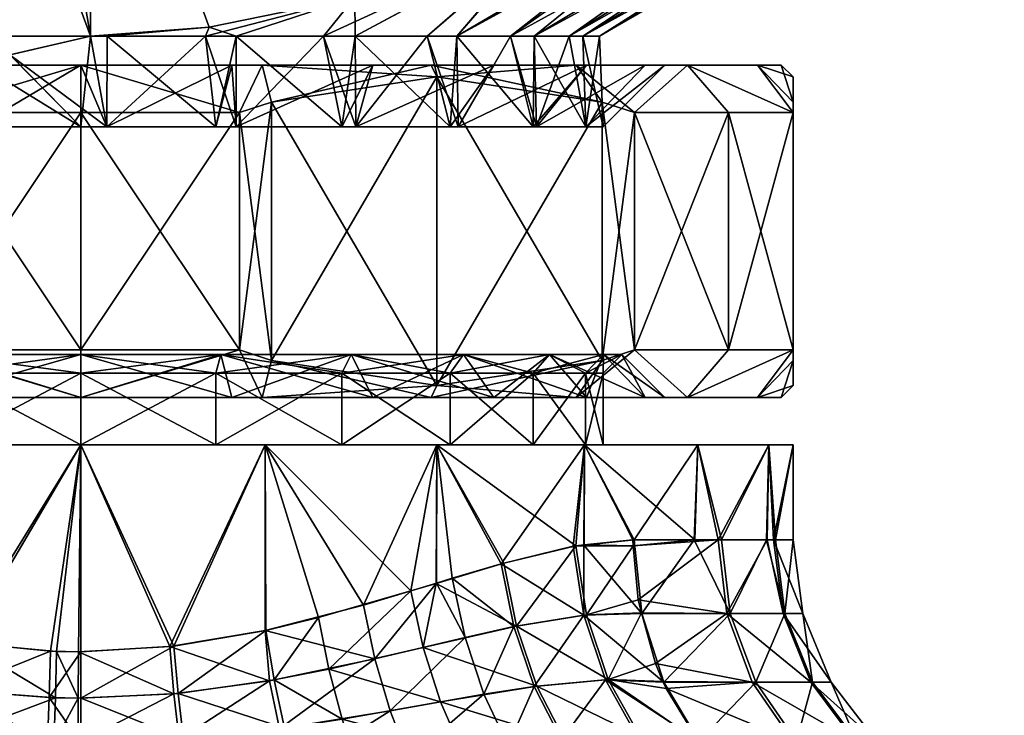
# Model space of a CAD drawing. Extents: x -0.145 to 0.145, y -0.089 to 0.
# Tile 47 of 54: x 0.074 to 0.094, y -0.029 to -0.015. Entities that reach past the tile are written whole.
import ezdxf

# ---------------------------------------------------------------- set-up
doc = ezdxf.new("R2010")
doc.units = 0
doc.layers.add('mesh', color=7, linetype='CONTINUOUS')

msp = doc.modelspace()

# ---------------------------------------------------------------- meshes
at = {"layer": 'mesh'}
mesh = msp.add_polyface(dxfattribs=at)
corners = [(0.075, -0.01561, 0.0123), (0.071182, -0.01561, 0.014247), (0.071817, -0.01561, 0.011881), (0.075, -0.01561, 0.01475), (0.078183, -0.01561, 0.011881), (0.075204, -0.008, 0.011), (0.076635, -0.007, 0.012557), (0.076894, -0.008, 0.011591), (0.0735, -0.007, 0.011258), (0.074, -0.008, 0.010392), (0.072621, -0.008, 0.009334), (0.070808, -0.007, 0.009192), (0.071515, -0.008, 0.008485), (0.070486, -0.008, 0.007145), (0.068742, -0.007, -0.0065), (0.070486, -0.008, -0.007145), (0.071515, -0.008, -0.008485), (0.0735, -0.007, -0.011258), (0.075204, -0.008, -0.011), (0.076894, -0.008, -0.011591), (0.074, -0.008, -0.010392), (0.070808, -0.007, -0.009192), (0.072621, -0.008, -0.009334), (0.076635, -0.007, -0.012557), (0.077707, -0.014811, 0.011), (0.077628, -0.015, 0.010681), (0.075554, -0.015, 0.010952), (0.075551, -0.01691, 0.010927), (0.075204, -0.014999, 0.011), (0.075204, -0.014999, -0.011), (0.077707, -0.014811, -0.011), (0.072659, -0.015, -0.009492), (0.07046, -0.015, -0.007279), (0.072659, -0.015, 0.009492), (0.07046, -0.015, 0.007279), (0.069608, -0.008, 0.006), (0.075554, -0.015, -0.010952), (0.075551, -0.01691, -0.010927), (0.073511, -0.015395, 0.010899), (0.072794, -0.015554, 0.010744), (0.071849, -0.015764, 0.010539), (0.070073, -0.01614, 0.009835), (0.071849, -0.015764, -0.010539), (0.073508, -0.015396, -0.010898), (0.072794, -0.015554, -0.010744)]
mesh.append_faces([[corners[k] for k in face] for face in [(0, 1, 2, 2), (0, 3, 1, 1), (4, 3, 0, 0), (5, 6, 7, 7), (5, 8, 6, 6), (9, 8, 5, 5), (10, 8, 9, 9), (10, 11, 8, 8), (12, 11, 10, 10), (13, 11, 12, 12), (14, 15, 16, 16), (17, 18, 19, 19), (17, 20, 18, 18), (21, 22, 20, 20), (16, 22, 21, 21), (23, 17, 19, 19), (24, 25, 26, 26), (25, 27, 26, 26), (5, 24, 28, 28), (18, 29, 30, 30), (20, 29, 18, 18), (22, 29, 20, 20), (22, 31, 29, 29), (16, 31, 22, 22), (16, 32, 31, 31), (15, 32, 16, 16), (28, 9, 5, 5), (33, 9, 28, 28), (33, 10, 9, 9), (33, 12, 10, 10), (34, 12, 33, 33), (34, 13, 12, 12), (34, 35, 13, 13), (36, 30, 29, 29), (24, 26, 28, 28), (26, 27, 28, 28), (37, 36, 29, 29), (38, 33, 28, 28), (38, 39, 33, 33), (40, 33, 39, 39), (41, 34, 33, 33), (42, 31, 32, 32), (31, 43, 29, 29), (31, 44, 43, 43), (42, 44, 31, 31)]])
mesh = msp.add_polyface(dxfattribs=at)
corners = [(0.076894, -0.008, 0.011591), (0.084796, -0.008, 0.011), (0.075204, -0.008, 0.011), (0.083106, -0.008, 0.011591), (0.08, -0.008, 0.012), (0.076894, -0.008, -0.011591), (0.083106, -0.008, -0.011591), (0.08, -0.008, -0.012), (0.084796, -0.008, -0.011), (0.075204, -0.008, -0.011), (0.0865, -0.007, 0.011258), (0.083365, -0.007, 0.012557), (0.08, -0.007, 0.013), (0.076635, -0.007, 0.012557), (0.083365, -0.007, -0.012557), (0.08, -0.007, -0.013), (0.080769, -0.01418, 0.011), (0.077707, -0.014811, 0.011), (0.077707, -0.014811, -0.011), (0.080769, -0.01418, -0.011), (0.077628, -0.015, 0.010681), (0.078272, -0.015, 0.010437), (0.080109, -0.015, 0.009742), (0.082918, -0.015, 0.007529), (0.087928, -0.012255, 0.008916), (0.084052, -0.015, 0.00625), (0.084052, -0.015, -0.00625), (0.087441, -0.012343, -0.009414), (0.082918, -0.015, -0.007529), (0.08455, -0.015, -0.005302), (0.087928, -0.012255, -0.008916), (0.080109, -0.015, -0.009742), (0.080781, -0.015, -0.009278), (0.078272, -0.015, -0.010437), (0.077628, -0.015, -0.010681), (0.075554, -0.015, -0.010952), (0.084526, -0.01691, -0.0055), (0.084597, -0.01691, -0.005329), (0.084747, -0.012863, 0.011), (0.086, -0.008, -0.010392), (0.084796, -0.012847, -0.011), (0.086, -0.008, 0.010392), (0.080781, -0.015, 0.009278), (0.082292, -0.015, 0.008235), (0.087441, -0.012343, 0.009414), (0.082292, -0.015, -0.008235), (0.085637, -0.01691, -0.002755), (0.085285, -0.015, -0.003902)]
mesh.append_faces([[corners[k] for k in face] for face in [(0, 1, 2, 2), (0, 3, 1, 1), (4, 3, 0, 0), (5, 6, 7, 7), (5, 8, 6, 6), (9, 8, 5, 5), (10, 1, 3, 3), (3, 11, 10, 10), (4, 12, 3, 3), (0, 13, 4, 4), (14, 6, 8, 8), (14, 7, 6, 6), (15, 5, 7, 7), (2, 16, 17, 17), (1, 16, 2, 2), (18, 19, 9, 9), (16, 20, 17, 17), (16, 21, 20, 20), (16, 22, 21, 21), (23, 24, 25, 25), (26, 27, 28, 28), (29, 30, 26, 26), (19, 31, 32, 32), (19, 33, 31, 31), (18, 33, 19, 19), (18, 34, 33, 33), (35, 34, 18, 18), (36, 26, 28, 28), (37, 29, 26, 26), (1, 38, 16, 16), (39, 8, 40, 40), (41, 38, 1, 1), (9, 40, 8, 8), (9, 19, 40, 40), (38, 22, 16, 16), (38, 42, 22, 22), (38, 43, 42, 42), (38, 23, 43, 43), (38, 44, 23, 23), (28, 27, 40, 40), (40, 45, 28, 28), (40, 32, 45, 45), (19, 32, 40, 40), (46, 47, 29, 29)]])
mesh = msp.add_polyface(dxfattribs=at)
corners = [(0.084796, -0.008, -0.011), (0.086, -0.008, -0.010392), (0.0865, -0.007, -0.011258), (0.083365, -0.007, -0.012557), (0.087379, -0.008, -0.009334), (0.089192, -0.007, -0.009192), (0.088485, -0.008, -0.008485), (0.089514, -0.008, -0.007145), (0.091258, -0.007, 0.0065), (0.089514, -0.008, 0.007145), (0.088485, -0.008, 0.008485), (0.0865, -0.007, 0.011258), (0.086, -0.008, 0.010392), (0.084796, -0.008, 0.011), (0.089192, -0.007, 0.009192), (0.087379, -0.008, 0.009334), (0.087441, -0.012343, -0.009414), (0.087928, -0.012255, -0.008916), (0.089595, -0.011953, -0.007207), (0.087928, -0.012255, 0.008916), (0.089595, -0.011953, 0.007207), (0.087441, -0.012343, 0.009414), (0.08592, -0.015), (0.091901, -0.011553, -0.001542), (0.08592, -0.015, -0.001326), (0.08592, -0.015, 0.001326), (0.091901, -0.011553, 0.001542), (0.085572, -0.015, 0.002738), (0.091771, -0.011575, 0.002032), (0.085285, -0.015, 0.003902), (0.091115, -0.011687, 0.004524), (0.090379, -0.011816, 0.005822), (0.08455, -0.015, 0.005302), (0.084052, -0.015, 0.00625), (0.082918, -0.015, 0.007529), (0.084052, -0.015, -0.00625), (0.08455, -0.015, -0.005302), (0.085285, -0.015, -0.003902), (0.090379, -0.011816, -0.005822), (0.085572, -0.015, -0.002738), (0.091115, -0.011687, -0.004524), (0.091771, -0.011575, -0.002032), (0.086, -0.01691), (0.084796, -0.012847, -0.011), (0.084747, -0.012863, 0.011), (0.085637, -0.01691, 0.002755), (0.085637, -0.01691, -0.002755)]
mesh.append_faces([[corners[k] for k in face] for face in [(0, 1, 2, 2), (3, 0, 2, 2), (4, 2, 1, 1), (4, 5, 2, 2), (6, 5, 4, 4), (7, 5, 6, 6), (8, 9, 10, 10), (11, 12, 13, 13), (14, 12, 11, 11), (14, 15, 12, 12), (10, 15, 14, 14), (16, 4, 1, 1), (17, 4, 16, 16), (17, 6, 4, 4), (18, 6, 17, 17), (18, 7, 6, 6), (19, 9, 20, 20), (19, 10, 9, 9), (21, 10, 19, 19), (15, 21, 12, 12), (15, 10, 21, 21), (22, 23, 24, 24), (25, 26, 22, 22), (27, 28, 25, 25), (29, 30, 27, 27), (29, 31, 30, 30), (32, 31, 29, 29), (32, 20, 31, 31), (33, 20, 32, 32), (33, 19, 20, 20), (34, 21, 19, 19), (35, 17, 16, 16), (36, 18, 17, 17), (37, 18, 36, 36), (37, 38, 18, 18), (39, 38, 37, 37), (39, 40, 38, 38), (24, 40, 39, 39), (23, 41, 24, 24), (42, 24, 39, 39), (16, 1, 43, 43), (12, 21, 44, 44), (27, 45, 29, 29), (25, 45, 27, 27), (46, 39, 37, 37)]])
mesh = msp.add_polyface(dxfattribs=at)
corners = [(0.08975, -0.01561), (0.09, -0.016389, -0.004019), (0.09, -0.01586), (0.089247, -0.01561, -0.003818), (0.09, -0.01661, -0.004802), (0.089247, -0.01561, 0.003818), (0.09, -0.016389, 0.004019), (0.09, -0.01661, 0.004802), (0.09, -0.021831, -0.004019), (0.09, -0.02161, -0.004802), (0.09, -0.02236), (0.09, -0.021831, 0.004019), (0.09, -0.02161, 0.004802), (0.089514, -0.008, -0.007145), (0.091258, -0.007, -0.0065), (0.089192, -0.007, -0.009192), (0.090392, -0.008, -0.006), (0.09102, -0.008, -0.004485), (0.092557, -0.007, -0.003365), (0.091591, -0.008, -0.003106), (0.091799, -0.008, -0.001529), (0.092, -0.008), (0.093, -0.007), (0.091799, -0.008, 0.001529), (0.091591, -0.008, 0.003106), (0.091258, -0.007, 0.0065), (0.090392, -0.008, 0.006), (0.089514, -0.008, 0.007145), (0.092557, -0.007, 0.003365), (0.09102, -0.008, 0.004485), (0.090379, -0.011816, -0.005822), (0.089595, -0.011953, -0.007207), (0.091115, -0.011687, -0.004524), (0.091771, -0.011575, -0.002032), (0.091901, -0.011553, -0.001542), (0.091901, -0.011553, 0.001542), (0.091771, -0.011575, 0.002032), (0.091115, -0.011687, 0.004524), (0.090379, -0.011816, 0.005822), (0.089595, -0.011953, 0.007207), (0.08592, -0.015), (0.08592, -0.015, 0.001326), (0.085572, -0.015, 0.002738), (0.08592, -0.015, -0.001326)]
mesh.append_faces([[corners[k] for k in face] for face in [(0, 1, 2, 2), (3, 1, 0, 0), (3, 4, 1, 1), (5, 6, 7, 7), (8, 4, 9, 9), (8, 1, 4, 4), (10, 2, 1, 1), (11, 6, 2, 2), (12, 6, 11, 11), (12, 7, 6, 6), (13, 14, 15, 15), (16, 14, 13, 13), (17, 14, 16, 16), (17, 18, 14, 14), (19, 18, 17, 17), (20, 18, 19, 19), (21, 22, 20, 20), (22, 23, 24, 24), (21, 23, 22, 22), (25, 26, 27, 27), (28, 29, 26, 26), (24, 29, 28, 28), (30, 13, 31, 31), (30, 16, 13, 13), (32, 16, 30, 30), (32, 17, 16, 16), (32, 19, 17, 17), (33, 19, 32, 32), (33, 20, 19, 19), (34, 20, 33, 33), (34, 21, 20, 20), (35, 21, 34, 34), (35, 23, 21, 21), (36, 23, 35, 35), (36, 24, 23, 23), (37, 24, 36, 36), (37, 29, 24, 24), (38, 29, 37, 37), (38, 26, 29, 29), (39, 26, 38, 38), (39, 27, 26, 26), (40, 35, 34, 34), (41, 36, 35, 35), (42, 37, 36, 36), (43, 33, 32, 32)]])
mesh = msp.add_polyface(dxfattribs=at)
corners = [(0.071817, -0.01561, -0.011881), (0.075, -0.01561, -0.01475), (0.075, -0.01561, -0.0123), (0.071182, -0.01561, -0.014247), (0.072051, -0.021705, 0.011007), (0.075, -0.02261, 0.0123), (0.075, -0.021705, 0.011395), (0.075, -0.021705, -0.011395), (0.071817, -0.02261, -0.011881), (0.072051, -0.021705, -0.011007), (0.077949, -0.021705, -0.011007), (0.075, -0.02261, -0.0123), (0.071817, -0.01561, 0.011881), (0.072796, -0.01691, 0.01071), (0.075, -0.01561, 0.0123), (0.072153, -0.01691, 0.010625), (0.075, -0.01691, 0.011), (0.075551, -0.01691, 0.010927), (0.078183, -0.01561, -0.011881), (0.075551, -0.01691, -0.010927), (0.072796, -0.01691, -0.01071), (0.075, -0.01691, -0.011), (0.075, -0.01561, 0.01475), (0.071659, -0.01661, 0.015392), (0.071182, -0.01561, 0.014247), (0.075, -0.01661, 0.01575), (0.078341, -0.01661, 0.015392), (0.071659, -0.01661, -0.015392), (0.075, -0.01661, -0.01575), (0.075, -0.02261, -0.01475), (0.075, -0.02161, -0.01575), (0.071659, -0.02161, -0.015392), (0.075, -0.02161, 0.01575), (0.071659, -0.02161, 0.015392), (0.078341, -0.02161, 0.015392), (0.073508, -0.015396, -0.010898), (0.072794, -0.015554, -0.010744), (0.071849, -0.015764, -0.010539), (0.072153, -0.01691, -0.010625), (0.072794, -0.015554, 0.010744), (0.071849, -0.015764, 0.010539), (0.073511, -0.015395, 0.010899), (0.077628, -0.015, 0.010681), (0.077847, -0.01691, 0.010625), (0.077847, -0.01691, -0.010625), (0.075554, -0.015, -0.010952), (0.072153, -0.0221, -0.010625), (0.075, -0.0221, 0.011), (0.072153, -0.0221, 0.010625), (0.077847, -0.0221, 0.010625), (0.077949, -0.021705, 0.011007), (0.075, -0.0221, -0.011), (0.075204, -0.014999, 0.011), (0.075204, -0.014999, -0.011)]
mesh.append_faces([[corners[k] for k in face] for face in [(0, 1, 2, 2), (0, 3, 1, 1), (4, 5, 6, 6), (7, 8, 9, 9), (10, 11, 7, 7), (12, 13, 14, 14), (12, 15, 13, 13), (14, 16, 17, 17), (13, 16, 14, 14), (18, 19, 2, 2), (2, 20, 0, 0), (2, 21, 20, 20), (19, 21, 2, 2), (22, 23, 24, 24), (22, 25, 23, 23), (26, 25, 22, 22), (3, 27, 1, 1), (27, 28, 1, 1), (29, 30, 31, 31), (32, 33, 23, 23), (25, 32, 23, 23), (25, 34, 32, 32), (28, 31, 30, 30), (27, 31, 28, 28), (35, 21, 19, 19), (36, 21, 35, 35), (36, 20, 21, 21), (37, 20, 36, 36), (37, 38, 20, 20), (39, 15, 40, 40), (39, 13, 15, 15), (41, 13, 39, 39), (41, 16, 13, 13), (42, 43, 17, 17), (44, 45, 19, 19), (9, 46, 7, 7), (4, 47, 48, 48), (6, 47, 4, 4), (6, 49, 47, 47), (50, 49, 6, 6), (7, 51, 10, 10), (7, 46, 51, 51), (52, 16, 41, 41), (52, 17, 16, 16), (19, 53, 35, 35)]])
mesh = msp.add_polyface(dxfattribs=at)
corners = [(0.075, -0.01561, -0.0123), (0.078818, -0.01561, -0.014247), (0.078183, -0.01561, -0.011881), (0.075, -0.01561, -0.01475), (0.078183, -0.01561, 0.011881), (0.078818, -0.01561, 0.014247), (0.075, -0.01561, 0.01475), (0.08115, -0.01561, 0.010652), (0.075, -0.021705, 0.011395), (0.078183, -0.02261, 0.011881), (0.077949, -0.021705, 0.011007), (0.080697, -0.021705, -0.009868), (0.078183, -0.02261, -0.011881), (0.077949, -0.021705, -0.011007), (0.075, -0.01561, 0.0123), (0.075551, -0.01691, 0.010927), (0.078275, -0.01691, 0.010448), (0.077847, -0.01691, 0.010625), (0.08115, -0.01561, -0.010652), (0.078275, -0.01691, -0.010448), (0.0805, -0.01691, -0.009526), (0.077847, -0.01691, -0.010625), (0.075551, -0.01691, -0.010927), (0.078341, -0.01661, 0.015392), (0.079019, -0.016389, 0.015), (0.0825, -0.01586, 0.01299), (0.078341, -0.01661, -0.015392), (0.079019, -0.016389, -0.015), (0.075, -0.01661, -0.01575), (0.078818, -0.02261, 0.014247), (0.078341, -0.02161, 0.015392), (0.079019, -0.021831, 0.015), (0.075, -0.02261, 0.01475), (0.075, -0.02161, 0.01575), (0.078818, -0.02261, -0.014247), (0.079019, -0.021831, -0.015), (0.078341, -0.02161, -0.015392), (0.075, -0.01661, 0.01575), (0.075, -0.02161, -0.01575), (0.078272, -0.015, 0.010437), (0.077628, -0.015, 0.010681), (0.080109, -0.015, 0.009742), (0.0805, -0.01691, 0.009526), (0.077628, -0.015, -0.010681), (0.075554, -0.015, -0.010952), (0.078272, -0.015, -0.010437), (0.080109, -0.015, -0.009742), (0.0805, -0.0221, 0.009526), (0.077847, -0.0221, 0.010625), (0.080697, -0.021705, 0.009868), (0.077847, -0.0221, -0.010625), (0.0805, -0.0221, -0.009526), (0.075, -0.0221, -0.011)]
mesh.append_faces([[corners[k] for k in face] for face in [(0, 1, 2, 2), (0, 3, 1, 1), (4, 5, 6, 6), (7, 5, 4, 4), (8, 9, 10, 10), (11, 12, 13, 13), (14, 15, 4, 4), (4, 16, 7, 7), (4, 17, 16, 16), (15, 17, 4, 4), (18, 19, 2, 2), (18, 20, 19, 19), (2, 21, 22, 22), (19, 21, 2, 2), (5, 23, 6, 6), (5, 24, 23, 23), (25, 24, 5, 5), (1, 26, 27, 27), (3, 26, 1, 1), (3, 28, 26, 26), (29, 30, 31, 31), (32, 33, 30, 30), (34, 35, 36, 36), (24, 30, 23, 23), (24, 31, 30, 30), (23, 30, 37, 37), (26, 35, 27, 27), (26, 36, 35, 35), (38, 36, 26, 26), (28, 38, 26, 26), (39, 17, 40, 40), (39, 16, 17, 17), (41, 16, 39, 39), (41, 42, 16, 16), (21, 43, 44, 44), (19, 43, 21, 21), (19, 45, 43, 43), (20, 45, 19, 19), (20, 46, 45, 45), (10, 47, 48, 48), (49, 47, 10, 10), (11, 50, 51, 51), (13, 50, 11, 11), (13, 52, 50, 50)]])
mesh = msp.add_polyface(dxfattribs=at)
corners = [(0.078183, -0.01561, -0.011881), (0.082375, -0.01561, -0.012774), (0.08115, -0.01561, -0.010652), (0.078818, -0.01561, -0.014247), (0.08115, -0.01561, 0.010652), (0.082375, -0.01561, 0.012774), (0.078818, -0.01561, 0.014247), (0.083697, -0.01561, 0.008697), (0.08543, -0.01561, 0.01043), (0.080697, -0.021705, 0.009868), (0.083697, -0.02261, 0.008697), (0.083057, -0.021705, 0.008057), (0.077949, -0.021705, 0.011007), (0.08115, -0.02261, 0.010652), (0.083057, -0.021705, -0.008057), (0.08115, -0.02261, -0.010652), (0.080697, -0.021705, -0.009868), (0.080794, -0.01691, 0.009301), (0.0805, -0.01691, 0.009526), (0.078275, -0.01691, 0.010448), (0.082778, -0.01691, 0.007778), (0.082947, -0.01691, 0.007558), (0.083697, -0.01561, -0.008697), (0.080794, -0.01691, -0.009301), (0.082778, -0.01691, -0.007778), (0.082947, -0.01691, -0.007558), (0.0805, -0.01691, -0.009526), (0.0825, -0.01586, 0.01299), (0.085981, -0.016389, 0.010981), (0.079019, -0.016389, -0.015), (0.0825, -0.01586, -0.01299), (0.079019, -0.021831, 0.015), (0.079019, -0.016389, 0.015), (0.0825, -0.02236, 0.01299), (0.0825, -0.02236, -0.01299), (0.079019, -0.021831, -0.015), (0.080781, -0.015, 0.009278), (0.080109, -0.015, 0.009742), (0.082292, -0.015, 0.008235), (0.082918, -0.015, 0.007529), (0.084052, -0.015, 0.00625), (0.080109, -0.015, -0.009742), (0.080781, -0.015, -0.009278), (0.082292, -0.015, -0.008235), (0.082918, -0.015, -0.007529), (0.084526, -0.01691, -0.0055), (0.082778, -0.0221, 0.007778), (0.0805, -0.0221, 0.009526), (0.084526, -0.0221, 0.0055), (0.0805, -0.0221, -0.009526), (0.082778, -0.0221, -0.007778)]
mesh.append_faces([[corners[k] for k in face] for face in [(0, 1, 2, 2), (0, 3, 1, 1), (4, 5, 6, 6), (7, 5, 4, 4), (7, 8, 5, 5), (9, 10, 11, 11), (12, 13, 9, 9), (14, 15, 16, 16), (4, 17, 7, 7), (4, 18, 17, 17), (19, 18, 4, 4), (7, 20, 21, 21), (17, 20, 7, 7), (22, 23, 2, 2), (22, 24, 23, 23), (25, 24, 22, 22), (23, 26, 2, 2), (5, 27, 6, 6), (5, 28, 27, 27), (1, 29, 30, 30), (3, 29, 1, 1), (27, 31, 32, 32), (27, 33, 31, 31), (28, 33, 27, 27), (29, 34, 30, 30), (29, 35, 34, 34), (36, 18, 37, 37), (36, 17, 18, 18), (38, 17, 36, 36), (38, 20, 17, 17), (39, 20, 38, 38), (39, 21, 20, 20), (40, 21, 39, 39), (23, 41, 26, 26), (23, 42, 41, 41), (24, 42, 23, 23), (24, 43, 42, 42), (25, 43, 24, 24), (25, 44, 43, 43), (45, 44, 25, 25), (9, 46, 47, 47), (11, 46, 9, 9), (11, 48, 46, 46), (14, 49, 50, 50), (16, 49, 14, 14)]])
mesh = msp.add_polyface(dxfattribs=at)
corners = [(0.085652, -0.01561, 0.00615), (0.08543, -0.01561, 0.01043), (0.083697, -0.01561, 0.008697), (0.087774, -0.01561, 0.007375), (0.086881, -0.01561, 0.003183), (0.089247, -0.01561, 0.003818), (0.0873, -0.01561), (0.08975, -0.01561), (0.086881, -0.01561, -0.003183), (0.089247, -0.01561, -0.003818), (0.085652, -0.01561, -0.00615), (0.087774, -0.01561, -0.007375), (0.083697, -0.01561, -0.008697), (0.08543, -0.01561, -0.01043), (0.08115, -0.01561, -0.010652), (0.082375, -0.01561, -0.012774), (0.082947, -0.01691, 0.007558), (0.084597, -0.01691, 0.005329), (0.084526, -0.01691, 0.0055), (0.084597, -0.01691, -0.005329), (0.082947, -0.01691, -0.007558), (0.084526, -0.01691, -0.0055), (0.09, -0.01586), (0.09, -0.01661, -0.004802), (0.09, -0.01661, 0.004802), (0.09, -0.016389, 0.004019), (0.085981, -0.016389, 0.010981), (0.082375, -0.01561, 0.012774), (0.086659, -0.01661, 0.010589), (0.08864, -0.01661, 0.007875), (0.0825, -0.01586, -0.01299), (0.08864, -0.01661, -0.007875), (0.086659, -0.01661, -0.010589), (0.085981, -0.016389, -0.010981), (0.08455, -0.015, 0.005302), (0.084052, -0.015, 0.00625), (0.085285, -0.015, 0.003902), (0.08592, -0.015), (0.086, -0.01691), (0.08592, -0.015, 0.001326), (0.08592, -0.015, -0.001326), (0.085637, -0.01691, 0.002755), (0.085637, -0.01691, -0.002755), (0.08455, -0.015, -0.005302), (0.085572, -0.015, -0.002738)]
mesh.append_faces([[corners[k] for k in face] for face in [(0, 1, 2, 2), (0, 3, 1, 1), (4, 3, 0, 0), (4, 5, 3, 3), (6, 5, 4, 4), (6, 7, 5, 5), (8, 7, 6, 6), (8, 9, 7, 7), (10, 9, 8, 8), (10, 11, 9, 9), (12, 11, 10, 10), (12, 13, 11, 11), (14, 13, 12, 12), (14, 15, 13, 13), (2, 16, 0, 0), (0, 17, 4, 4), (16, 18, 0, 0), (8, 19, 10, 10), (10, 20, 12, 12), (19, 21, 10, 10), (7, 22, 5, 5), (11, 23, 9, 9), (5, 24, 3, 3), (22, 25, 5, 5), (1, 26, 27, 27), (1, 28, 26, 26), (3, 28, 1, 1), (3, 29, 28, 28), (24, 29, 3, 3), (15, 30, 13, 13), (11, 31, 23, 23), (11, 32, 31, 31), (13, 32, 11, 11), (13, 33, 32, 32), (30, 33, 13, 13), (34, 18, 35, 35), (36, 17, 34, 34), (37, 38, 39, 39), (37, 40, 38, 38), (4, 41, 6, 6), (17, 41, 4, 4), (6, 42, 8, 8), (41, 38, 6, 6), (42, 43, 19, 19), (38, 44, 42, 42)]])
mesh = msp.add_polyface(dxfattribs=at)
corners = [(0.084868, -0.021705, 0.005697), (0.086881, -0.02261, 0.003183), (0.086007, -0.021705, 0.002949), (0.083057, -0.021705, 0.008057), (0.085652, -0.02261, 0.00615), (0.084868, -0.021705, -0.005697), (0.083697, -0.02261, -0.008697), (0.083057, -0.021705, -0.008057), (0.086007, -0.021705, -0.002949), (0.085652, -0.02261, -0.00615), (0.086395, -0.021705), (0.086881, -0.02261, -0.003183), (0.0873, -0.02261), (0.085652, -0.01561, 0.00615), (0.084526, -0.01691, 0.0055), (0.084597, -0.01691, 0.005329), (0.085652, -0.01561, -0.00615), (0.084526, -0.01691, -0.0055), (0.082947, -0.01691, -0.007558), (0.08543, -0.02261, 0.01043), (0.085981, -0.021831, 0.010981), (0.086659, -0.02161, 0.010589), (0.087774, -0.02261, 0.007375), (0.08864, -0.02161, 0.007875), (0.09, -0.02161, 0.004802), (0.08543, -0.02261, -0.01043), (0.086659, -0.02161, -0.010589), (0.085981, -0.021831, -0.010981), (0.087774, -0.02261, -0.007375), (0.08864, -0.02161, -0.007875), (0.085981, -0.016389, 0.010981), (0.0825, -0.02236, 0.01299), (0.086659, -0.01661, 0.010589), (0.08864, -0.01661, 0.007875), (0.09, -0.01661, 0.004802), (0.085981, -0.016389, -0.010981), (0.086659, -0.01661, -0.010589), (0.0825, -0.01586, -0.01299), (0.0825, -0.02236, -0.01299), (0.09, -0.02161, -0.004802), (0.09, -0.01661, -0.004802), (0.08864, -0.01661, -0.007875), (0.084052, -0.015, 0.00625), (0.082947, -0.01691, 0.007558), (0.08455, -0.015, 0.005302), (0.084597, -0.01691, -0.005329), (0.084052, -0.015, -0.00625), (0.084526, -0.0221, 0.0055), (0.085625, -0.0221, 0.002847), (0.086, -0.0221), (0.085625, -0.0221, -0.002847), (0.084526, -0.0221, -0.0055), (0.082778, -0.0221, -0.007778), (0.0873, -0.01561), (0.086, -0.01691), (0.085637, -0.01691, -0.002755), (0.086881, -0.01561, -0.003183), (0.085285, -0.015, 0.003902), (0.085637, -0.01691, 0.002755), (0.08592, -0.015, 0.001326)]
mesh.append_faces([[corners[k] for k in face] for face in [(0, 1, 2, 2), (3, 4, 0, 0), (5, 6, 7, 7), (8, 9, 5, 5), (10, 11, 8, 8), (2, 12, 10, 10), (13, 14, 15, 15), (16, 17, 18, 18), (19, 20, 21, 21), (22, 23, 24, 24), (25, 26, 27, 27), (28, 29, 26, 26), (30, 20, 31, 31), (32, 20, 30, 30), (32, 21, 20, 20), (23, 21, 32, 32), (33, 23, 32, 32), (33, 24, 23, 23), (34, 24, 33, 33), (35, 26, 36, 36), (35, 27, 26, 26), (37, 27, 35, 35), (37, 38, 27, 27), (29, 39, 40, 40), (41, 29, 40, 40), (41, 26, 29, 29), (36, 26, 41, 41), (42, 14, 43, 43), (44, 15, 14, 14), (45, 46, 17, 17), (0, 47, 3, 3), (0, 48, 47, 47), (2, 48, 0, 0), (2, 49, 48, 48), (10, 49, 2, 2), (10, 50, 49, 49), (8, 50, 10, 10), (8, 51, 50, 50), (5, 51, 8, 8), (5, 52, 51, 51), (7, 52, 5, 5), (53, 54, 55, 55), (56, 55, 45, 45), (57, 58, 15, 15), (59, 54, 58, 58)]])
mesh = msp.add_polyface(dxfattribs=at)
corners = [(0.08975, -0.02261), (0.09, -0.021831, 0.004019), (0.09, -0.02236), (0.089247, -0.02261, 0.003818), (0.09, -0.02161, 0.004802), (0.089247, -0.02261, -0.003818), (0.09, -0.021831, -0.004019), (0.09, -0.02161, -0.004802), (0.09, -0.016389, -0.004019), (0.09, -0.01586), (0.088357, -0.030262, -0.010852), (0.091104, -0.030806, -0.008041), (0.089992, -0.029853, -0.007486), (0.092399, -0.031406, -0.008688), (0.089289, -0.031022, -0.011607), (0.08972, -0.031254, -0.011956), (0.088983, -0.030806, 0.011335), (0.09119, -0.030806, 0.007867), (0.090107, -0.031406, 0.012246), (0.090072, -0.029853, 0.007324), (0.092552, -0.030806, 0.003989), (0.092491, -0.031406, 0.008499), (0.091341, -0.029853, 0.003713), (0.090411, -0.02861, 0.003502), (0.089215, -0.02861, 0.006907), (0.089826, -0.027163, 0.003369), (0.093, -0.030806, -0.000097), (0.093964, -0.031406, 0.00431), (0.091757, -0.029853, -0.00009), (0.090804, -0.02861, -0.000085), (0.090204, -0.027163, -0.000082), (0.094447, -0.031406, -0.000105), (0.092508, -0.030806, -0.004178), (0.093916, -0.031406, -0.004514), (0.0913, -0.029853, -0.00389), (0.090372, -0.02861, -0.003668), (0.089789, -0.027163, -0.003529), (0.08959, -0.02561, -0.003482), (0.089139, -0.02861, -0.00706), (0.088603, -0.027163, -0.006792), (0.09, -0.02561, -0.000081), (0.09, -0.02361), (0.089627, -0.02561, 0.003324)]
mesh.append_faces([[corners[k] for k in face] for face in [(0, 1, 2, 2), (3, 1, 0, 0), (3, 4, 1, 1), (5, 6, 7, 7), (2, 8, 6, 6), (1, 9, 2, 2), (10, 11, 12, 12), (13, 14, 15, 15), (11, 14, 13, 13), (16, 17, 18, 18), (16, 19, 17, 17), (17, 20, 21, 21), (17, 22, 20, 20), (19, 22, 17, 17), (19, 23, 22, 22), (24, 23, 19, 19), (24, 25, 23, 23), (20, 26, 27, 27), (20, 28, 26, 26), (22, 28, 20, 20), (22, 29, 28, 28), (23, 29, 22, 22), (23, 30, 29, 29), (25, 30, 23, 23), (31, 32, 33, 33), (26, 32, 31, 31), (26, 34, 32, 32), (28, 34, 26, 26), (28, 35, 34, 34), (29, 35, 28, 28), (29, 36, 35, 35), (30, 36, 29, 29), (30, 37, 36, 36), (33, 11, 13, 13), (32, 11, 33, 33), (32, 12, 11, 11), (34, 12, 32, 32), (34, 38, 12, 12), (35, 38, 34, 34), (36, 39, 35, 35), (40, 41, 37, 37), (41, 40, 42, 42), (25, 40, 30, 30), (42, 40, 25, 25), (40, 37, 30, 30)]])
mesh = msp.add_polyface(dxfattribs=at)
corners = [(0.071817, -0.02261, 0.011881), (0.075, -0.02261, 0.01475), (0.075, -0.02261, 0.0123), (0.071182, -0.02261, 0.014247), (0.06885, -0.02261, 0.010652), (0.075, -0.02261, -0.0123), (0.071182, -0.02261, -0.014247), (0.071817, -0.02261, -0.011881), (0.075, -0.02261, -0.01475), (0.078183, -0.02261, -0.011881), (0.072051, -0.021705, 0.011007), (0.075, -0.021705, -0.011395), (0.071659, -0.02161, 0.015392), (0.075, -0.02161, 0.01575), (0.071659, -0.02161, -0.015392), (0.078341, -0.02161, -0.015392), (0.075, -0.02161, -0.01575), (0.072544, -0.027784, 0.014798), (0.075, -0.02361, 0.015), (0.074491, -0.02796, 0.014991), (0.071118, -0.02361, 0.014489), (0.070607, -0.027403, 0.014342), (0.070237, -0.027311, 0.014224), (0.071124, -0.027505, 0.014464), (0.071118, -0.02361, -0.014489), (0.070259, -0.027317, -0.014231), (0.070526, -0.027383, -0.014317), (0.075, -0.02361, -0.015), (0.072439, -0.027768, -0.01478), (0.074365, -0.027955, -0.014987), (0.071124, -0.027504, -0.014462), (0.072153, -0.02361, -0.010625), (0.075, -0.02361, -0.011), (0.0695, -0.02361, -0.009526), (0.075, -0.02361, 0.011), (0.072153, -0.02361, 0.010625), (0.077847, -0.02361, 0.010625), (0.070412, -0.028467, 0.014384), (0.070327, -0.02845, -0.014358), (0.072153, -0.0221, 0.010625), (0.0695, -0.0221, 0.009526), (0.0695, -0.02361, 0.009526), (0.072153, -0.0221, -0.010625), (0.075, -0.0221, -0.011), (0.077847, -0.0221, -0.010625), (0.077847, -0.02361, -0.010625), (0.075, -0.0221, 0.011), (0.072051, -0.021705, -0.011007), (0.0695, -0.0221, -0.009526), (0.07495, -0.027968, 0.015), (0.076872, -0.02786, 0.014883), (0.075, -0.027968, -0.015), (0.076957, -0.02785, -0.014872)]
mesh.append_faces([[corners[k] for k in face] for face in [(0, 1, 2, 2), (0, 3, 1, 1), (4, 3, 0, 0), (5, 6, 7, 7), (5, 8, 6, 6), (9, 8, 5, 5), (10, 0, 2, 2), (11, 5, 7, 7), (3, 12, 1, 1), (12, 13, 1, 1), (8, 14, 6, 6), (15, 16, 8, 8), (17, 18, 19, 19), (17, 20, 18, 18), (20, 21, 22, 22), (20, 23, 21, 21), (17, 23, 20, 20), (24, 25, 26, 26), (27, 28, 29, 29), (24, 28, 27, 27), (24, 30, 28, 28), (26, 30, 24, 24), (31, 27, 32, 32), (31, 24, 27, 27), (33, 24, 31, 31), (34, 20, 35, 35), (34, 18, 20, 20), (36, 18, 34, 34), (37, 21, 23, 23), (38, 30, 26, 26), (35, 39, 34, 34), (35, 40, 39, 39), (41, 40, 35, 35), (31, 42, 33, 33), (31, 43, 42, 42), (32, 43, 31, 31), (32, 44, 43, 43), (45, 44, 32, 32), (34, 46, 36, 36), (34, 39, 46, 46), (47, 48, 42, 42), (18, 49, 19, 19), (50, 49, 18, 18), (27, 29, 51, 51), (27, 51, 52, 52)]])
mesh = msp.add_polyface(dxfattribs=at)
corners = [(0.078183, -0.02261, 0.011881), (0.082375, -0.02261, 0.012774), (0.08115, -0.02261, 0.010652), (0.078818, -0.02261, 0.014247), (0.075, -0.02261, 0.0123), (0.075, -0.02261, 0.01475), (0.078183, -0.02261, -0.011881), (0.078818, -0.02261, -0.014247), (0.075, -0.02261, -0.01475), (0.08115, -0.02261, -0.010652), (0.082375, -0.02261, -0.012774), (0.077949, -0.021705, 0.011007), (0.075, -0.021705, 0.011395), (0.077949, -0.021705, -0.011007), (0.075, -0.02261, -0.0123), (0.080697, -0.021705, -0.009868), (0.079019, -0.021831, 0.015), (0.078341, -0.02161, 0.015392), (0.0825, -0.02236, -0.01299), (0.078341, -0.02161, -0.015392), (0.079019, -0.021831, -0.015), (0.080951, -0.026986, 0.013769), (0.078882, -0.02361, 0.014489), (0.0825, -0.02361, 0.01299), (0.076872, -0.02786, 0.014883), (0.075, -0.02361, 0.015), (0.075, -0.02361, -0.015), (0.076957, -0.02785, -0.014872), (0.078882, -0.02361, -0.014489), (0.08195, -0.026687, -0.013293), (0.0825, -0.02361, -0.01299), (0.080007, -0.027248, -0.01414), (0.077847, -0.02361, -0.010625), (0.0805, -0.02361, -0.009526), (0.075, -0.02361, -0.011), (0.077847, -0.02361, 0.010625), (0.0805, -0.02361, 0.009526), (0.082778, -0.02361, 0.007778), (0.080224, -0.028337, -0.014172), (0.079073, -0.028563, -0.014535), (0.0805, -0.0221, -0.009526), (0.077847, -0.0221, -0.010625), (0.082778, -0.0221, -0.007778), (0.077847, -0.0221, 0.010625), (0.0805, -0.0221, 0.009526), (0.075, -0.0221, 0.011), (0.07888, -0.027518, 0.014483), (0.078896, -0.027518, -0.014485), (0.078972, -0.028581, 0.014562), (0.081193, -0.028121, 0.013787)]
mesh.append_faces([[corners[k] for k in face] for face in [(0, 1, 2, 2), (0, 3, 1, 1), (4, 3, 0, 0), (4, 5, 3, 3), (6, 7, 8, 8), (9, 7, 6, 6), (9, 10, 7, 7), (11, 0, 2, 2), (12, 4, 0, 0), (13, 6, 14, 14), (15, 9, 6, 6), (3, 16, 1, 1), (5, 17, 3, 3), (10, 18, 7, 7), (7, 19, 8, 8), (18, 20, 7, 7), (21, 22, 23, 23), (22, 24, 25, 25), (26, 27, 28, 28), (28, 29, 30, 30), (28, 31, 29, 29), (32, 30, 33, 33), (32, 28, 30, 30), (34, 28, 32, 32), (34, 26, 28, 28), (35, 22, 25, 25), (36, 22, 35, 35), (36, 23, 22, 22), (37, 23, 36, 36), (38, 29, 31, 31), (39, 38, 31, 31), (32, 40, 41, 41), (33, 40, 32, 32), (33, 42, 40, 40), (36, 43, 44, 44), (35, 43, 36, 36), (35, 45, 43, 43), (46, 22, 21, 21), (22, 46, 24, 24), (28, 27, 47, 47), (47, 31, 28, 28), (48, 24, 46, 46), (49, 46, 21, 21), (39, 31, 47, 47)]])
mesh = msp.add_polyface(dxfattribs=at)
corners = [(0.08115, -0.02261, 0.010652), (0.08543, -0.02261, 0.01043), (0.083697, -0.02261, 0.008697), (0.082375, -0.02261, 0.012774), (0.083697, -0.02261, -0.008697), (0.082375, -0.02261, -0.012774), (0.08115, -0.02261, -0.010652), (0.08543, -0.02261, -0.01043), (0.085652, -0.02261, -0.00615), (0.083057, -0.021705, 0.008057), (0.085652, -0.02261, 0.00615), (0.080697, -0.021705, 0.009868), (0.083057, -0.021705, -0.008057), (0.084868, -0.021705, -0.005697), (0.0825, -0.02236, 0.01299), (0.079019, -0.021831, 0.015), (0.085981, -0.021831, -0.010981), (0.0825, -0.02236, -0.01299), (0.0825, -0.02361, 0.01299), (0.082823, -0.02642, 0.012799), (0.08249, -0.026521, 0.012971), (0.083855, -0.026115, 0.012107), (0.085607, -0.02361, 0.010607), (0.085365, -0.025747, 0.010843), (0.080951, -0.026986, 0.013769), (0.08195, -0.026687, -0.013293), (0.082481, -0.026528, -0.01296), (0.0825, -0.02361, -0.01299), (0.085424, -0.025737, -0.010786), (0.085607, -0.02361, -0.010607), (0.08391, -0.0261, -0.012067), (0.082778, -0.02361, 0.007778), (0.084526, -0.02361, 0.0055), (0.0805, -0.02361, -0.009526), (0.082778, -0.02361, -0.007778), (0.081193, -0.028121, 0.013787), (0.083091, -0.02767, 0.012794), (0.084119, -0.02744, 0.012103), (0.08349, -0.028863, 0.013022), (0.08559, -0.027195, 0.010875), (0.084174, -0.02743, -0.012063), (0.082212, -0.02788, -0.013296), (0.080224, -0.028337, -0.014172), (0.082778, -0.0221, -0.007778), (0.084526, -0.0221, -0.0055), (0.084526, -0.02361, -0.0055), (0.082778, -0.0221, 0.007778), (0.084526, -0.0221, 0.0055), (0.0805, -0.0221, 0.009526), (0.0805, -0.02361, 0.009526)]
mesh.append_faces([[corners[k] for k in face] for face in [(0, 1, 2, 2), (0, 3, 1, 1), (4, 5, 6, 6), (4, 7, 5, 5), (8, 7, 4, 4), (9, 2, 10, 10), (11, 0, 2, 2), (12, 4, 6, 6), (13, 8, 4, 4), (3, 14, 1, 1), (3, 15, 14, 14), (5, 16, 17, 17), (7, 16, 5, 5), (18, 19, 20, 20), (18, 21, 19, 19), (22, 21, 18, 18), (22, 23, 21, 21), (24, 18, 20, 20), (25, 26, 27, 27), (27, 28, 29, 29), (27, 30, 28, 28), (26, 30, 27, 27), (31, 22, 18, 18), (32, 22, 31, 31), (33, 29, 34, 34), (33, 27, 29, 29), (35, 24, 20, 20), (36, 20, 19, 19), (36, 35, 20, 20), (37, 19, 21, 21), (37, 36, 19, 19), (38, 36, 37, 37), (39, 37, 21, 21), (40, 30, 26, 26), (40, 28, 30, 30), (41, 26, 25, 25), (41, 40, 26, 26), (42, 41, 25, 25), (34, 43, 33, 33), (34, 44, 43, 43), (45, 44, 34, 34), (32, 46, 47, 47), (31, 46, 32, 32), (31, 48, 46, 46), (49, 48, 31, 31)]])
mesh = msp.add_polyface(dxfattribs=at)
corners = [(0.083697, -0.02261, 0.008697), (0.087774, -0.02261, 0.007375), (0.085652, -0.02261, 0.00615), (0.08543, -0.02261, 0.01043), (0.085652, -0.02261, -0.00615), (0.087774, -0.02261, -0.007375), (0.08543, -0.02261, -0.01043), (0.086881, -0.02261, -0.003183), (0.089247, -0.02261, -0.003818), (0.0873, -0.02261), (0.08975, -0.02261), (0.086881, -0.02261, 0.003183), (0.089247, -0.02261, 0.003818), (0.084868, -0.021705, 0.005697), (0.086007, -0.021705, -0.002949), (0.086395, -0.021705), (0.086007, -0.021705, 0.002949), (0.086659, -0.02161, 0.010589), (0.0825, -0.02236, 0.01299), (0.085981, -0.021831, 0.010981), (0.09, -0.02236), (0.09, -0.02161, 0.004802), (0.08864, -0.02161, 0.007875), (0.09, -0.02161, -0.004802), (0.09, -0.021831, -0.004019), (0.086659, -0.02161, -0.010589), (0.08864, -0.02161, -0.007875), (0.09, -0.02361), (0.089627, -0.02561, 0.003324), (0.089489, -0.02361, 0.003882), (0.088492, -0.02561, 0.006556), (0.08799, -0.02361, 0.0075), (0.084526, -0.02361, 0.0055), (0.085607, -0.02361, 0.010607), (0.085625, -0.02361, 0.002847), (0.086, -0.02361), (0.085625, -0.02361, -0.002847), (0.089489, -0.02361, -0.003882), (0.084526, -0.02361, -0.0055), (0.08799, -0.02361, -0.0075), (0.082778, -0.02361, -0.007778), (0.085607, -0.02361, -0.010607), (0.085625, -0.0221, -0.002847), (0.084526, -0.0221, -0.0055), (0.086, -0.0221), (0.085625, -0.0221, 0.002847), (0.084526, -0.0221, 0.0055)]
mesh.append_faces([[corners[k] for k in face] for face in [(0, 1, 2, 2), (0, 3, 1, 1), (4, 5, 6, 6), (7, 5, 4, 4), (7, 8, 5, 5), (9, 8, 7, 7), (9, 10, 8, 8), (11, 10, 9, 9), (11, 12, 10, 10), (2, 12, 11, 11), (2, 1, 12, 12), (13, 2, 11, 11), (14, 7, 4, 4), (15, 9, 7, 7), (16, 11, 9, 9), (3, 17, 1, 1), (18, 19, 3, 3), (10, 20, 8, 8), (1, 21, 12, 12), (17, 22, 1, 1), (8, 23, 5, 5), (20, 24, 8, 8), (5, 25, 6, 6), (23, 26, 5, 5), (27, 28, 29, 29), (29, 30, 31, 31), (32, 31, 33, 33), (34, 31, 32, 32), (34, 29, 31, 31), (35, 29, 34, 34), (35, 27, 29, 29), (36, 27, 35, 35), (36, 37, 27, 27), (38, 37, 36, 36), (38, 39, 37, 37), (40, 39, 38, 38), (40, 41, 39, 39), (38, 42, 43, 43), (36, 42, 38, 38), (36, 44, 42, 42), (35, 44, 36, 36), (35, 45, 44, 44), (34, 45, 35, 35), (34, 46, 45, 45), (32, 46, 34, 34)]])
mesh = msp.add_polyface(dxfattribs=at)
corners = [(0.086653, -0.02561, 0.009445), (0.085594, -0.025723, 0.010595), (0.085607, -0.02361, 0.010607), (0.08799, -0.02361, 0.0075), (0.085365, -0.025747, 0.010843), (0.085607, -0.02361, -0.010607), (0.085597, -0.025719, -0.010598), (0.086628, -0.02561, -0.009476), (0.085424, -0.025737, -0.010786), (0.087929, -0.02561, -0.007461), (0.08799, -0.02361, -0.0075), (0.08842, -0.02561, -0.006701), (0.089489, -0.02361, -0.003882), (0.08945, -0.02561, -0.003868), (0.08959, -0.02561, -0.003482), (0.09, -0.02361), (0.087919, -0.02561, 0.007455), (0.088492, -0.02561, 0.006556), (0.089489, -0.02361, 0.003882), (0.089437, -0.02561, 0.003864), (0.089627, -0.02561, 0.003324), (0.08559, -0.027195, 0.010875), (0.083855, -0.026115, 0.012107), (0.08455, -0.028698, 0.012344), (0.084119, -0.02744, 0.012103), (0.086811, -0.027163, 0.009574), (0.087277, -0.02861, 0.009952), (0.086629, -0.025735, -0.009476), (0.088675, -0.027163, 0.006645), (0.089826, -0.027163, 0.003369), (0.088603, -0.027163, -0.006792), (0.086737, -0.026875, -0.009556), (0.089789, -0.027163, -0.003529), (0.085648, -0.02719, -0.01082), (0.084174, -0.02743, -0.012063), (0.086108, -0.028556, -0.011112), (0.08681, -0.027146, -0.009613), (0.087099, -0.028218, -0.009841)]
mesh.append_faces([[corners[k] for k in face] for face in [(0, 1, 2, 2), (3, 0, 2, 2), (1, 4, 2, 2), (5, 6, 7, 7), (5, 8, 6, 6), (9, 5, 7, 7), (9, 10, 5, 5), (11, 10, 9, 9), (11, 12, 10, 10), (13, 12, 11, 11), (14, 12, 13, 13), (14, 15, 12, 12), (3, 16, 0, 0), (3, 17, 16, 16), (18, 19, 17, 17), (20, 19, 18, 18), (21, 4, 1, 1), (21, 22, 4, 4), (23, 24, 21, 21), (25, 1, 0, 0), (25, 21, 1, 1), (26, 21, 25, 25), (9, 27, 11, 11), (9, 7, 27, 27), (16, 17, 28, 28), (25, 16, 28, 28), (0, 16, 25, 25), (19, 20, 29, 29), (28, 19, 29, 29), (17, 19, 28, 28), (11, 30, 13, 13), (11, 31, 30, 30), (27, 31, 11, 11), (32, 13, 30, 30), (14, 13, 32, 32), (27, 7, 6, 6), (27, 33, 31, 31), (27, 8, 33, 33), (6, 8, 27, 27), (34, 33, 8, 8), (35, 33, 34, 34), (30, 31, 36, 36), (30, 36, 37, 37), (33, 36, 31, 31), (35, 36, 33, 33)]])
mesh = msp.add_polyface(dxfattribs=at)
corners = [(0.085125, -0.029825, 0.012819), (0.084001, -0.029945, 0.013472), (0.08455, -0.028698, 0.012344), (0.0846, -0.030867, 0.014124), (0.085815, -0.030764, 0.013503), (0.08605, -0.028557, 0.011164), (0.08559, -0.027195, 0.010875), (0.086717, -0.029751, 0.011692), (0.08755, -0.030706, 0.012429), (0.08349, -0.028863, 0.013022), (0.084119, -0.02744, 0.012103), (0.081907, -0.030223, 0.01443), (0.082351, -0.031111, 0.015031), (0.087277, -0.02861, 0.009952), (0.088018, -0.029853, 0.010552), (0.088983, -0.030806, 0.011335), (0.088603, -0.027163, -0.006792), (0.087099, -0.028218, -0.009841), (0.089139, -0.02861, -0.00706), (0.087324, -0.028745, -0.010021), (0.089992, -0.029853, -0.007486), (0.087259, -0.028592, -0.009969), (0.090072, -0.029853, 0.007324), (0.089215, -0.02861, 0.006907), (0.088675, -0.027163, 0.006645), (0.086811, -0.027163, 0.009574), (0.089826, -0.027163, 0.003369), (0.090372, -0.02861, -0.003668), (0.086108, -0.028556, -0.011112), (0.084606, -0.028692, -0.012305), (0.084174, -0.02743, -0.012063), (0.082212, -0.02788, -0.013296), (0.086778, -0.029752, -0.011643), (0.085184, -0.029822, -0.012782), (0.082578, -0.029023, -0.013519), (0.087617, -0.030707, -0.012382), (0.083033, -0.030069, -0.013953), (0.085879, -0.030761, -0.013469), (0.08801, -0.029859, -0.010572), (0.088357, -0.030262, -0.010852), (0.08681, -0.027146, -0.009613)]
mesh.append_faces([[corners[k] for k in face] for face in [(0, 1, 2, 2), (0, 3, 1, 1), (4, 3, 0, 0), (5, 2, 6, 6), (5, 0, 2, 2), (7, 0, 5, 5), (7, 4, 0, 0), (8, 4, 7, 7), (2, 9, 10, 10), (1, 9, 2, 2), (1, 11, 9, 9), (12, 11, 1, 1), (13, 5, 6, 6), (14, 5, 13, 13), (14, 7, 5, 5), (15, 7, 14, 14), (15, 8, 7, 7), (16, 17, 18, 18), (18, 19, 20, 20), (18, 21, 19, 19), (17, 21, 18, 18), (14, 22, 15, 15), (14, 23, 22, 22), (13, 23, 14, 14), (13, 24, 23, 23), (25, 24, 13, 13), (24, 26, 23, 23), (27, 16, 18, 18), (28, 21, 17, 17), (28, 19, 21, 21), (29, 30, 31, 31), (29, 28, 30, 30), (32, 28, 29, 29), (33, 29, 34, 34), (33, 32, 29, 29), (35, 32, 33, 33), (36, 33, 34, 34), (37, 33, 36, 36), (37, 35, 33, 33), (20, 19, 38, 38), (39, 20, 38, 38), (38, 19, 28, 28), (17, 40, 28, 28), (32, 38, 28, 28), (35, 38, 32, 32)]])
mesh = msp.add_polyface(dxfattribs=at)
corners = [(0.069763, -0.029432, 0.014486), (0.070028, -0.02839, 0.01426), (0.070412, -0.028467, 0.014384), (0.067657, -0.029065, 0.013636), (0.072428, -0.028788, 0.014865), (0.071124, -0.027505, 0.014464), (0.072544, -0.027784, 0.014798), (0.070165, -0.029495, 0.014612), (0.069449, -0.030403, 0.014894), (0.067216, -0.030103, 0.014066), (0.074466, -0.028939, 0.015071), (0.074491, -0.02796, 0.014991), (0.072286, -0.029764, 0.015099), (0.069876, -0.030456, 0.015017), (0.074948, -0.028946, 0.01508), (0.074436, -0.029891, 0.015309), (0.072124, -0.030683, 0.015494), (0.074403, -0.030792, 0.0157), (0.074945, -0.029897, 0.015318), (0.072318, -0.028775, -0.014846), (0.072439, -0.027768, -0.01478), (0.071124, -0.027504, -0.014462), (0.075002, -0.029897, -0.015319), (0.075002, -0.028946, -0.01508), (0.074334, -0.028935, -0.015066), (0.074365, -0.027955, -0.014987), (0.074297, -0.029888, -0.015304), (0.075002, -0.030797, -0.015709), (0.070327, -0.02845, -0.014358), (0.07217, -0.029752, -0.01508), (0.074255, -0.030789, -0.015694), (0.070051, -0.028394, -0.014268), (0.070526, -0.027383, -0.014317), (0.070076, -0.029482, -0.014585), (0.072001, -0.030673, -0.015475), (0.069782, -0.030445, -0.014991), (0.069787, -0.029436, -0.014494), (0.068049, -0.027942, -0.013431), (0.070259, -0.027317, -0.014231), (0.069475, -0.030406, -0.014902), (0.067694, -0.029072, -0.013653), (0.075, -0.027968, -0.015)]
mesh.append_faces([[corners[k] for k in face] for face in [(0, 1, 2, 2), (0, 3, 1, 1), (4, 5, 6, 6), (4, 2, 5, 5), (7, 2, 4, 4), (7, 0, 2, 2), (8, 0, 7, 7), (8, 9, 0, 0), (10, 6, 11, 11), (10, 4, 6, 6), (12, 4, 10, 10), (12, 7, 4, 4), (13, 7, 12, 12), (13, 8, 7, 7), (14, 10, 11, 11), (15, 12, 10, 10), (16, 12, 15, 15), (16, 13, 12, 12), (17, 15, 18, 18), (17, 16, 15, 15), (19, 20, 21, 21), (22, 23, 24, 24), (19, 25, 20, 20), (19, 24, 25, 25), (26, 24, 19, 19), (26, 22, 24, 24), (27, 22, 26, 26), (28, 19, 21, 21), (29, 19, 28, 28), (29, 26, 19, 19), (30, 26, 29, 29), (30, 27, 26, 26), (31, 28, 32, 32), (33, 28, 31, 31), (33, 29, 28, 28), (34, 29, 33, 33), (34, 30, 29, 29), (33, 35, 34, 34), (33, 36, 35, 35), (31, 36, 33, 33), (31, 37, 36, 36), (38, 37, 31, 31), (36, 39, 35, 35), (36, 40, 39, 39), (24, 41, 25, 25)]])
mesh = msp.add_polyface(dxfattribs=at)
corners = [(0.074436, -0.029891, 0.015309), (0.074466, -0.028939, 0.015071), (0.074948, -0.028946, 0.01508), (0.074945, -0.029897, 0.015318), (0.076962, -0.028853, 0.014955), (0.078972, -0.028581, 0.014562), (0.076872, -0.02786, 0.014883), (0.077071, -0.029819, 0.015191), (0.074942, -0.030797, 0.015709), (0.074403, -0.030792, 0.0157), (0.079188, -0.02959, 0.014791), (0.081193, -0.028121, 0.013787), (0.077194, -0.03073, 0.015584), (0.081516, -0.029214, 0.01401), (0.083091, -0.02767, 0.012794), (0.079438, -0.030536, 0.015193), (0.08349, -0.028863, 0.013022), (0.081907, -0.030223, 0.01443), (0.082578, -0.029023, -0.013519), (0.082212, -0.02788, -0.013296), (0.080224, -0.028337, -0.014172), (0.084606, -0.028692, -0.012305), (0.080502, -0.029389, -0.014397), (0.079073, -0.028563, -0.014535), (0.083033, -0.030069, -0.013953), (0.079293, -0.029575, -0.014764), (0.077051, -0.028845, -0.014944), (0.080831, -0.030367, -0.014807), (0.075002, -0.028946, -0.01508), (0.076957, -0.02785, -0.014872), (0.077164, -0.029812, -0.01518), (0.07955, -0.030523, -0.015166), (0.075002, -0.029897, -0.015319), (0.077293, -0.030724, -0.015572), (0.075002, -0.030797, -0.015709), (0.074491, -0.02796, 0.014991), (0.07495, -0.027968, 0.015), (0.07888, -0.027518, 0.014483), (0.078896, -0.027518, -0.014485), (0.075, -0.027968, -0.015), (0.074334, -0.028935, -0.015066)]
mesh.append_faces([[corners[k] for k in face] for face in [(0, 1, 2, 2), (3, 2, 4, 4), (3, 0, 2, 2), (5, 4, 6, 6), (7, 4, 5, 5), (7, 3, 4, 4), (8, 3, 7, 7), (8, 9, 3, 3), (10, 5, 11, 11), (10, 7, 5, 5), (12, 7, 10, 10), (12, 8, 7, 7), (13, 11, 14, 14), (13, 10, 11, 11), (15, 10, 13, 13), (15, 12, 10, 10), (16, 13, 14, 14), (17, 13, 16, 16), (17, 15, 13, 13), (18, 19, 20, 20), (18, 21, 19, 19), (22, 20, 23, 23), (22, 18, 20, 20), (24, 18, 22, 22), (25, 23, 26, 26), (25, 22, 23, 23), (27, 22, 25, 25), (27, 24, 22, 22), (28, 26, 29, 29), (30, 26, 28, 28), (30, 25, 26, 26), (31, 25, 30, 30), (31, 27, 25, 25), (32, 30, 28, 28), (33, 30, 32, 32), (33, 31, 30, 30), (34, 33, 32, 32), (2, 35, 36, 36), (4, 36, 6, 6), (4, 2, 36, 36), (11, 5, 37, 37), (26, 38, 29, 29), (26, 23, 38, 38), (28, 29, 39, 39), (40, 28, 39, 39)]])

doc.saveas('drawing.dxf')
